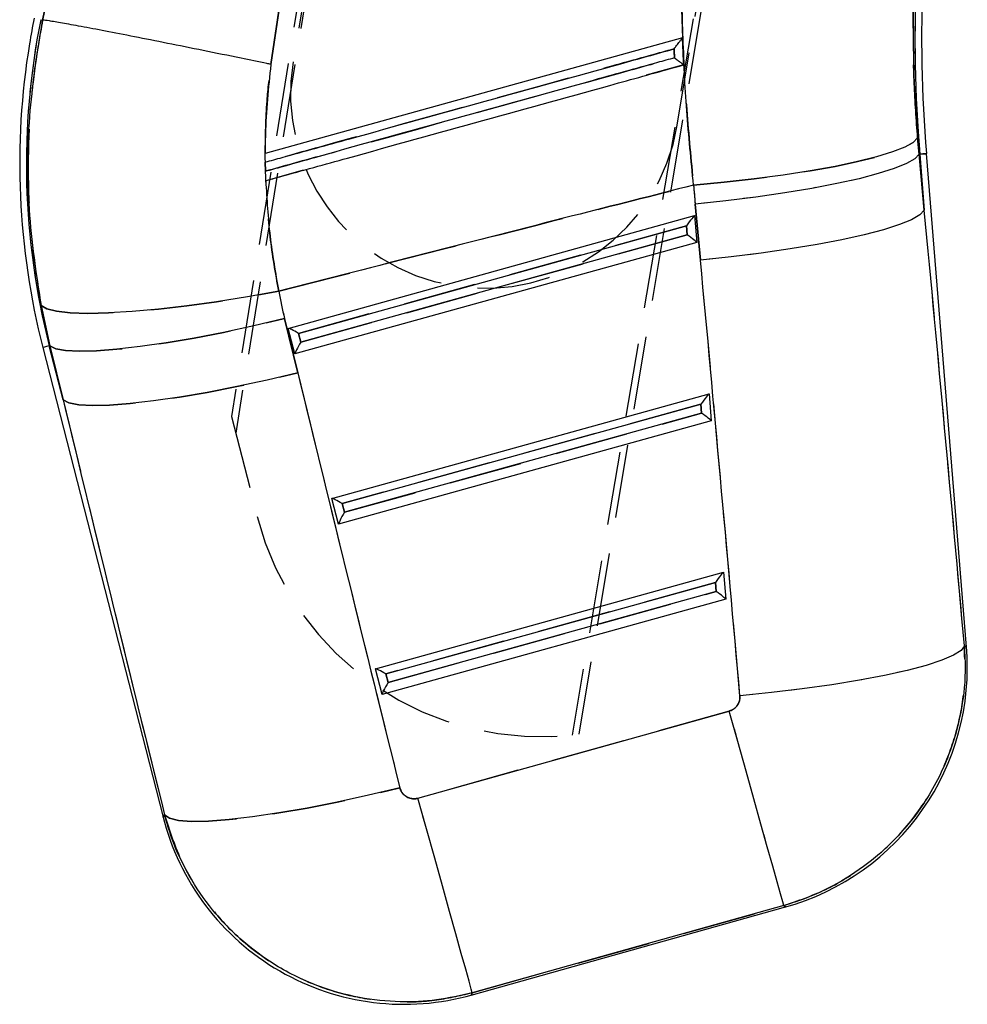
# Model space of a CAD drawing. Extents: x 11 to 368, y 17 to 293.
# Tile 18 of 24: x 141 to 157, y 211 to 228. Entities that reach past the tile are written whole.
import ezdxf

# ---------------------------------------------------------------- set-up
doc = ezdxf.new("R2010")
doc.units = 0
doc.linetypes.add('HIDDEN', pattern=[1.905, 1.27, -0.635])
doc.layers.get('0').update_dxf_attribs({"linetype": 'CONTINUOUS'})

msp = doc.modelspace()

# ---------------------------------------------------------------- linework, layer by layer
at = {"color": 7, "linetype": 'HIDDEN'}
for p, q in [((149.9353, 253.3952), (144.7347, 220.9415)), ((150.061, 253.3745), (144.8075, 220.6569)), ((150.1303, 253.3631), (145.8024, 227.0901)), ((156.8599, 252.2552), (150.6395, 215.4236)), ((150.7592, 215.438), (156.9856, 252.2345)), ((152.4627, 225.993), (156.7906, 252.2666)), ((141.6905, 228.8816), (141.4597, 227.8128)), ((145.4157, 227.0458), (145.5936, 228.2502)), ((152.5542, 227.5057), (152.554, 227.5056)), ((156.655, 225.4882), (156.6297, 225.7708)), ((156.6666, 225.4891), (156.655, 225.4882)), ((156.7456, 224.5165), (156.655, 225.4882)), ((156.6666, 225.4891), (156.7456, 224.5165)), ((145.3157, 225.3504), (145.3193, 225.1936)), ((145.3219, 225.1944), (145.3188, 225.3512)), ((145.9774, 225.2095), (145.3274, 225.0294)), ((152.7737, 224.6252), (152.8643, 223.6535)), ((152.6211, 224.248), (145.8972, 222.3842)), ((152.6339, 224.0905), (152.6211, 224.248)), ((145.9357, 222.2338), (152.6339, 224.0905)), ((141.4349, 222.8654), (141.5862, 222.1707)), ((145.8831, 221.6983), (145.6542, 222.639)), ((145.8972, 222.3842), (145.9357, 222.2338)), ((141.5749, 222.1678), (141.5862, 222.1707)), ((141.8152, 221.2299), (141.5749, 222.1678)), ((141.5862, 222.1707), (141.8152, 221.2299)), ((152.8723, 221.1578), (146.653, 219.4339)), ((152.8851, 221.0003), (152.8723, 221.1578)), ((146.6916, 219.2835), (152.8851, 221.0003)), ((144.7347, 220.9415), (145.177, 219.2121)), ((146.653, 219.4339), (146.6916, 219.2835)), ((153.1234, 218.0676), (147.4089, 216.4836)), ((147.4474, 216.3332), (153.1362, 217.9101)), ((153.1362, 217.9101), (153.1234, 218.0676)), ((147.4089, 216.4836), (147.4474, 216.3332)), ((153.365, 215.839), (147.9655, 214.3268)), ((148.9093, 210.957), (154.3088, 212.4692))]:
    msp.add_line(p, q, dxfattribs=at)
at = {"color": 7, "linetype": 'CONTINUOUS'}
for p, q in [((141.4597, 227.8128), (141.6905, 228.8816)), ((145.5936, 228.2502), (145.4157, 227.0458)), ((141.4257, 227.82), (141.4596, 227.8129)), ((141.4596, 227.8129), (141.4597, 227.8128)), ((152.5542, 227.5057), (145.3177, 225.5011)), ((156.6297, 225.7708), (156.655, 225.4882)), ((145.3177, 225.5011), (145.3143, 225.5002)), ((145.3143, 225.5002), (145.3153, 225.5004)), ((145.3143, 225.5002), (145.3253, 225.0289)), ((156.6666, 225.4891), (156.655, 225.4882)), ((156.655, 225.4882), (156.7456, 224.5165)), ((156.7456, 224.5165), (156.6666, 225.4891)), ((157.477, 216.9465), (156.7821, 225.4985)), ((145.3188, 225.3512), (145.3219, 225.1944)), ((145.3253, 225.0289), (145.3274, 225.0294)), ((152.8643, 223.6535), (152.7737, 224.6252)), ((145.7183, 222.471), (152.7635, 224.4238)), ((152.7635, 224.4238), (152.8013, 223.959)), ((145.8972, 222.3842), (152.6211, 224.248)), ((152.6211, 224.248), (152.6339, 224.0905)), ((152.6339, 224.0905), (145.9357, 222.2338)), ((152.8013, 223.959), (145.832, 222.0271)), ((141.5862, 222.1707), (141.4349, 222.8654)), ((145.6542, 222.639), (145.8831, 221.6983)), ((145.832, 222.0271), (145.7183, 222.471)), ((145.9357, 222.2338), (145.8972, 222.3842)), ((141.5749, 222.1678), (141.5862, 222.1707)), ((141.5749, 222.1678), (141.8152, 221.2299)), ((141.8152, 221.2299), (141.5862, 222.1707)), ((141.4627, 222.1391), (143.5478, 213.9999)), ((146.4741, 219.5206), (153.0146, 221.3336)), ((153.0146, 221.3336), (153.0524, 220.8687)), ((146.653, 219.4339), (152.8723, 221.1578)), ((152.8723, 221.1578), (152.8851, 221.0003)), ((152.8851, 221.0003), (146.6916, 219.2835)), ((153.0524, 220.8687), (146.5878, 219.0768)), ((146.5878, 219.0768), (146.4741, 219.5206)), ((146.6916, 219.2835), (146.653, 219.4339)), ((147.2299, 216.5703), (153.2657, 218.2434)), ((153.2657, 218.2434), (153.3035, 217.7785)), ((147.4089, 216.4836), (153.1234, 218.0676)), ((153.1362, 217.9101), (147.4474, 216.3332)), ((153.1234, 218.0676), (153.1362, 217.9101)), ((153.3035, 217.7785), (147.3436, 216.1265)), ((147.3436, 216.1265), (147.2299, 216.5703)), ((147.4474, 216.3332), (147.4089, 216.4836)), ((147.9655, 214.3268), (153.365, 215.839)), ((148.8899, 210.9166), (154.3408, 212.4432)), ((154.3088, 212.4692), (148.9093, 210.957))]:
    msp.add_line(p, q, dxfattribs=at)
at = {"color": 7, "linetype": 'HIDDEN', "flags": 128}
for points in [[(152.573, 227.0365), (152.3245, 226.9677), (151.9211, 226.8559)], [(152.745, 224.9528), (153.2776, 225.0032), (153.7983, 225.062), (154.2979, 225.1283), (154.7677, 225.2009), (155.1995, 225.2785), (155.5856, 225.3598), (155.9194, 225.4434), (156.195, 225.5277), (156.4075, 225.6114), (156.5533, 225.6928), (156.6297, 225.7708)], [(156.655, 225.4882), (156.5793, 225.4092), (156.4342, 225.3259), (156.2223, 225.2396), (155.9472, 225.152), (155.6138, 225.0645), (155.2279, 224.9787), (154.7963, 224.8961), (154.3266, 224.8181), (153.8271, 224.7462), (153.3064, 224.6815), (152.7737, 224.6252)], [(156.6666, 225.4891), (156.7171, 225.4933), (156.7532, 225.4962), (156.7748, 225.4979), (156.7821, 225.4985)], [(156.7456, 224.5165), (156.6699, 224.4375), (156.5249, 224.3541), (156.3129, 224.2679), (156.0378, 224.1802), (155.7044, 224.0928), (155.3185, 224.007), (154.8869, 223.9243), (154.4173, 223.8464), (153.9177, 223.7744), (153.397, 223.7097), (152.8643, 223.6535)], [(141.4349, 222.8654), (141.5326, 222.8079), (141.7018, 222.7659), (141.9392, 222.7402), (142.2405, 222.7312), (142.6001, 222.7392), (143.0115, 222.7639), (143.4669, 222.8049), (143.9581, 222.8615), (144.4759, 222.9325), (145.0108, 223.0168), (145.5529, 223.1127)], [(141.5862, 222.1707), (141.6864, 222.1188), (141.8563, 222.0861), (142.0928, 222.0733), (142.3916, 222.0806), (142.7472, 222.1078), (143.1531, 222.1546), (143.602, 222.2199), (144.0856, 222.3027), (144.5951, 222.4014), (145.1211, 222.5142), (145.6542, 222.639)], [(141.8152, 221.2299), (141.9154, 221.178), (142.0853, 221.1453), (142.3218, 221.1325), (142.6205, 221.1398), (142.9761, 221.167), (143.3821, 221.2138), (143.8309, 221.2791), (144.3145, 221.3619), (144.824, 221.4606), (145.3501, 221.5734), (145.8831, 221.6983)], [(157.4399, 216.9685), (157.3823, 216.8894), (157.2511, 216.8056), (157.0487, 216.7187), (156.7787, 216.6304), (156.4462, 216.5423), (156.0574, 216.456), (155.6194, 216.3731), (155.1402, 216.2951), (154.6289, 216.2235), (154.0948, 216.1596), (153.5479, 216.1046)], [(157.477, 216.9465), (157.4729, 216.949), (157.4399, 216.9685)], [(154.3088, 212.4692), (154.2912, 212.5321), (154.2529, 212.6687), (154.1948, 212.8764), (154.1178, 213.1513), (154.0235, 213.488), (153.9137, 213.8801), (153.7905, 214.32), (153.6562, 214.7994), (153.5135, 215.309), (153.365, 215.839)], [(143.5746, 214.0391), (143.6574, 213.9809), (143.8142, 213.9432), (144.0419, 213.9266), (144.336, 213.9316), (144.691, 213.9579), (145.1, 214.0052), (145.5552, 214.0724), (146.0477, 214.1583), (146.5683, 214.2612), (147.1068, 214.3793), (147.6529, 214.5101)], [(148.9093, 210.957), (148.8917, 211.0199), (148.8535, 211.1565), (148.7953, 211.3642), (148.7183, 211.639), (148.624, 211.9757), (148.5142, 212.3678), (148.391, 212.8078), (148.2567, 213.2872), (148.114, 213.7968), (147.9655, 214.3268)], [(143.5746, 214.0391), (143.5507, 214.0043), (143.5478, 213.9999)], [(154.3088, 212.4692), (154.3373, 212.4461), (154.3408, 212.4432)], [(148.8899, 210.9166), (148.8921, 210.9211), (148.9093, 210.957)]]:
    msp.add_lwpolyline(points, dxfattribs=at)
at = {"color": 7, "linetype": 'CONTINUOUS', "flags": 128}
for points in [[(156.6297, 225.7708), (156.5533, 225.6928), (156.4075, 225.6114), (156.195, 225.5277), (155.9194, 225.4434), (155.5856, 225.3598), (155.1995, 225.2785), (154.7677, 225.2009), (154.2979, 225.1283), (153.7983, 225.062), (153.2776, 225.0032), (152.745, 224.9528)], [(156.655, 225.4882), (156.5793, 225.4092), (156.4342, 225.3259), (156.2223, 225.2396), (155.9472, 225.152), (155.6138, 225.0645), (155.2279, 224.9787), (154.7963, 224.8961), (154.3266, 224.8181), (153.8271, 224.7462), (153.3064, 224.6815), (152.7737, 224.6252)], [(156.7456, 224.5165), (156.6699, 224.4375), (156.5249, 224.3541), (156.3129, 224.2679), (156.0378, 224.1802), (155.7044, 224.0928), (155.3185, 224.007), (154.8869, 223.9243), (154.4173, 223.8464), (153.9177, 223.7744), (153.397, 223.7097), (152.8643, 223.6535)], [(145.5529, 223.1127), (145.0108, 223.0168), (144.4759, 222.9325), (143.9581, 222.8615), (143.4669, 222.8049), (143.0115, 222.7639), (142.6001, 222.7392), (142.2405, 222.7312), (141.9392, 222.7402), (141.7018, 222.7659), (141.5326, 222.8079), (141.4349, 222.8654)], [(145.6542, 222.639), (145.1211, 222.5142), (144.5951, 222.4014), (144.0856, 222.3027), (143.602, 222.2199), (143.1531, 222.1546), (142.7472, 222.1078), (142.3916, 222.0806), (142.0928, 222.0733), (141.8563, 222.0861), (141.6864, 222.1188), (141.5862, 222.1707)], [(145.8831, 221.6983), (145.3501, 221.5734), (144.824, 221.4606), (144.3145, 221.3619), (143.8309, 221.2791), (143.3821, 221.2138), (142.9761, 221.167), (142.6205, 221.1398), (142.3218, 221.1325), (142.0853, 221.1453), (141.9154, 221.178), (141.8152, 221.2299)], [(157.4399, 216.9685), (157.3823, 216.8894), (157.2511, 216.8056), (157.0487, 216.7187), (156.7787, 216.6304), (156.4462, 216.5423), (156.0574, 216.456), (155.6194, 216.3731), (155.1402, 216.2951), (154.6289, 216.2235), (154.0948, 216.1596), (153.5479, 216.1046)], [(154.3088, 212.4692), (154.2912, 212.5321), (154.2529, 212.6687), (154.1948, 212.8764), (154.1178, 213.1513), (154.0235, 213.488), (153.9137, 213.8801), (153.7905, 214.32), (153.6562, 214.7994), (153.5135, 215.309), (153.365, 215.839)], [(147.6529, 214.5101), (147.1068, 214.3793), (146.5683, 214.2612), (146.0477, 214.1583), (145.5552, 214.0724), (145.1, 214.0052), (144.691, 213.9579), (144.336, 213.9316), (144.0419, 213.9266), (143.8142, 213.9432), (143.6574, 213.9809), (143.5746, 214.0391)], [(148.9093, 210.957), (148.8917, 211.0199), (148.8535, 211.1565), (148.7953, 211.3642), (148.7183, 211.639), (148.624, 211.9757), (148.5142, 212.3678), (148.391, 212.8078), (148.2567, 213.2872), (148.114, 213.7968), (147.9655, 214.3268)]]:
    msp.add_lwpolyline(points, dxfattribs=at)
at = {"color": 8, "linetype": 'CONTINUOUS', "flags": 128}
for points in [[(156.7821, 225.4985), (156.7748, 225.4979), (156.7532, 225.4962), (156.7171, 225.4933), (156.6666, 225.4891)], [(141.5749, 222.1678), (141.5258, 222.1552), (141.4907, 222.1463), (141.4697, 222.1409), (141.4627, 222.1391)], [(157.4399, 216.9685), (157.4729, 216.949), (157.477, 216.9465)], [(143.5478, 213.9999), (143.5507, 214.0043), (143.5746, 214.0391)], [(154.3408, 212.4432), (154.3373, 212.4461), (154.3088, 212.4692)], [(148.9093, 210.957), (148.8921, 210.9211), (148.8899, 210.9166)]]:
    msp.add_lwpolyline(points, dxfattribs=at)
at = {"color": 7, "linetype": 'CONTINUOUS'}
for centre, radius, start, end in [((181.941, 227.5431), 25.3578, 170.65049, 184.6459), ((181.941, 227.5431), 25.2419, 170.64816, 184.6459), ((153.8822, 225.3207), 12.7047, 168.655, 194.3692), ((153.8822, 225.3207), 12.8206, 168.65046, 170.6459), ((153.8822, 225.3207), 12.8206, 170.6459, 194.3692), ((153.1775, 216.5971), 4.3138, 285.35946, 4.90015), ((147.7266, 215.0705), 4.3138, 194.08645, 285.90457)]:
    msp.add_arc(centre, radius, start, end, dxfattribs=at)
at = {"color": 7, "linetype": 'HIDDEN'}
for centre, radius, start, end in [((181.941, 227.5431), 25.3578, 170.65049, 184.6459), ((153.8822, 225.3207), 12.7047, 168.655, 194.3692), ((149.1325, 226.5415), 3.375, 170.6459, 350.6459), ((150.0942, 220.4696), 5.0754, 194.34526, 277.52902)]:
    msp.add_arc(centre, radius, start, end, dxfattribs=at)
at = {"color": 7, "linetype": 'CONTINUOUS'}
for centre, major_axis, ratio, start_param, end_param in [((181.9952, 227.3495), (-7.9155, 28.2628), 0.9999268, 1.3794917, 1.3906975), ((152.6268, 224.2279), (0.1364, 0.1953), 0.0677311, 0.0817585, 1.5151723), ((128.2978, 200.0741), (-14.9353, 193.9485), 0.1564812, 4.7875517, 4.8266916), ((152.6396, 224.0704), (0.1617, -0.1129), 0.0673634, 0.0911809, 1.6525548), ((128.4477, 199.5387), (-15.0491, 193.9393), 0.1356176, 4.7873838, 4.8265237), ((154.0604, 224.6846), (-2.3334, 8.3315), 0.9999268, 1.4804284, 1.5364224), ((145.9028, 222.3641), (0.1841, -0.1066), 0.068599, 1.6410133, 3.0744271), ((145.9414, 222.2137), (0.1087, 0.1877), 0.0689666, 1.5036308, 3.0650047), ((175.3346, 212.6702), (-47.3024, 184.9767), 0.1382182, 1.4866702, 1.525525), ((152.8779, 221.1377), (0.1364, 0.1953), 0.0677311, 0.0817585, 1.5151723), ((175.1846, 213.2056), (-47.2895, 184.98), 0.1594826, 1.4866906, 1.5255454), ((152.8907, 220.9802), (0.1617, -0.1129), 0.0673634, 0.0911809, 1.6525548), ((146.6587, 219.4138), (0.1841, -0.1066), 0.068599, 1.6410133, 3.0744271), ((146.6972, 219.2634), (0.1087, 0.1877), 0.0689666, 1.5036308, 3.0650047), ((153.129, 218.0475), (0.1364, 0.1953), 0.0677311, 0.0817585, 1.5151723), ((153.1418, 217.89), (0.1617, -0.1129), 0.0673634, 0.0911809, 1.6525548), ((147.4145, 216.4635), (0.1841, -0.1066), 0.068599, 1.6410133, 3.0744271), ((147.453, 216.3131), (0.1087, 0.1877), 0.0689666, 1.5036308, 3.0650047)]:
    msp.add_ellipse(centre, major_axis=major_axis, ratio=ratio, start_param=start_param, end_param=end_param, dxfattribs=at)
at = {"color": 7, "linetype": 'HIDDEN'}
for centre, major_axis, ratio, start_param, end_param in [((181.9952, 227.3495), (-7.9155, 28.2628), 0.9999268, 1.3794917, 1.3906975), ((128.2978, 200.0741), (-14.9353, 193.9485), 0.1564812, 4.7875517, 4.8266916), ((128.4477, 199.5387), (-15.0491, 193.9393), 0.1356176, 4.7873838, 4.8265237), ((154.0604, 224.6846), (-2.3334, 8.3315), 0.9999268, 1.4804284, 1.5364224), ((175.3346, 212.6702), (-47.3024, 184.9767), 0.1382182, 1.4866702, 1.525525), ((175.1846, 213.2056), (-47.2895, 184.98), 0.1594826, 1.4866906, 1.5255454)]:
    msp.add_ellipse(centre, major_axis=major_axis, ratio=ratio, start_param=start_param, end_param=end_param, dxfattribs=at)
for points, knots in [([(152.5555, 230.1799), (152.5444, 229.7466), (152.5221, 228.8799), (152.549, 227.571), (152.6169, 226.2588), (152.7023, 225.3881), (152.745, 224.9528)], [0, 0, 0, 0, 0.2481267, 0.4962497, 0.7481259, 1, 1, 1, 1]), ([(156.6297, 225.7708), (156.6073, 226.0837), (156.5624, 226.7097), (156.5459, 227.6652), (156.565, 228.6292), (156.6133, 229.2732), (156.6375, 229.5952)], [0, 0, 0, 0, 0.2474179, 0.4948408, 0.7474147, 1, 1, 1, 1]), ([(141.4596, 227.8129), (141.4095, 227.534), (141.2993, 226.9207), (141.2145, 225.9603), (141.2007, 224.9318), (141.2652, 223.8956), (141.3783, 223.2088), (141.4349, 222.8654)], [0, 0, 0, 0, 0.170522, 0.3750569, 0.5795917, 0.7897951, 1, 1, 1, 1]), ([(152.4076, 227.314), (152.3098, 227.2869), (151.8207, 227.1515), (149.7665, 226.5827), (147.5014, 225.9555), (145.6275, 225.4367), (145.3188, 225.3512)], [0, 0, 0, 0, 0.0413973, 0.2069862, 0.8693413, 1, 1, 1, 1]), ([(152.4137, 227.1579), (152.4123, 227.1935), (152.4103, 227.2455), (152.4083, 227.2975), (152.4076, 227.314)], [0, 0, 0, 0, 0.6829231, 1, 1, 1, 1]), ([(145.3219, 225.1944), (145.4197, 225.2215), (145.9088, 225.3569), (147.963, 225.9257), (150.2292, 226.5531), (152.104, 227.0722), (152.4137, 227.1579)], [0, 0, 0, 0, 0.0413799, 0.2069, 0.8689804, 1, 1, 1, 1]), ([(145.3177, 225.5011), (145.323, 225.8059), (145.332, 226.3224), (145.3914, 226.8355), (145.4157, 227.0458)], [0, 0, 0, 0, 0.5902904, 1, 1, 1, 1]), ([(145.5529, 223.1127), (145.4972, 223.4279), (145.3853, 224.0606), (145.3467, 224.7057), (145.3274, 225.0294)], [0, 0, 0, 0, 0.4981653, 1, 1, 1, 1]), ([(145.5529, 223.1127), (147.2502, 223.5492), (149.6468, 224.1656), (152.0452, 224.775), (152.745, 224.9528)], [0, 0, 0, 0, 0.70822455, 1, 1, 1, 1]), ([(154.3088, 212.4692), (154.5561, 212.553), (155.0297, 212.7135), (155.6628, 213.1014), (156.2456, 213.5939), (156.7319, 214.1912), (157.1024, 214.8688), (157.338, 215.5527), (157.4621, 216.2605), (157.4473, 216.7325), (157.4399, 216.9685)], [0, 0, 0, 0, 0.1317451, 0.2523314, 0.3729181, 0.5164039, 0.639011, 0.7616183, 0.8808089, 1, 1, 1, 1]), ([(153.5479, 216.1046), (153.5477, 216.0767), (153.5473, 216.0201), (153.5162, 215.9515), (153.4702, 215.8946), (153.4206, 215.8579), (153.3796, 215.844), (153.365, 215.839)], [0, 0, 0, 0, 0.2399789, 0.4853601, 0.6288417, 0.8685986, 1, 1, 1, 1]), ([(147.9655, 214.3268), (147.9527, 214.3239), (147.9124, 214.3146), (147.8416, 214.3191), (147.7713, 214.3478), (147.7116, 214.3951), (147.672, 214.4491), (147.6581, 214.4935), (147.6529, 214.5101)], [0, 0, 0, 0, 0.09761439, 0.30559717, 0.51351988, 0.65264193, 0.87013288, 1, 1, 1, 1]), ([(143.5746, 214.0391), (143.6644, 213.7593), (143.8301, 213.2432), (144.2476, 212.5681), (144.7787, 211.9511), (145.4192, 211.4545), (146.1315, 211.0966), (146.8188, 210.8816), (147.5323, 210.7876), (148.2391, 210.8029), (148.691, 210.9068), (148.9093, 210.957)], [0, 0, 0, 0, 0.1282929, 0.2365572, 0.3448208, 0.4835259, 0.58799, 0.6924538, 0.7972377, 0.9020218, 1, 1, 1, 1])]:
    msp.add_open_spline(points, degree=3, knots=knots, dxfattribs=at)
at = {"color": 7, "linetype": 'CONTINUOUS'}
for points, knots in [([(152.745, 224.9528), (152.7029, 225.3816), (152.6186, 226.2392), (152.55, 227.5446), (152.5218, 228.86), (152.5443, 229.74), (152.5555, 230.1799)], [0, 0, 0, 0, 0.2480997, 0.4962017, 0.7480982, 1, 1, 1, 1]), ([(156.6375, 229.5952), (156.6137, 229.2798), (156.5662, 228.6488), (156.5459, 227.6914), (156.5613, 226.7291), (156.6069, 226.0902), (156.6297, 225.7708)], [0, 0, 0, 0, 0.2474794, 0.4949468, 0.7474765, 1, 1, 1, 1]), ([(141.4349, 222.8654), (141.3523, 223.4197), (141.1855, 224.5385), (141.2002, 226.2077), (141.3756, 227.2929), (141.4596, 227.8129)], [0, 0, 0, 0, 0.3383412, 0.6829906, 1, 1, 1, 1]), ([(145.4157, 227.0458), (145.3932, 227.0504), (145.2208, 227.086), (144.8253, 227.1673), (144.2399, 227.2865), (143.6155, 227.4122), (143.0433, 227.5257), (142.5374, 227.6242), (142.1144, 227.7044), (141.7854, 227.7642), (141.5535, 227.8032), (141.491, 227.8096), (141.4597, 227.8128)], [0, 0, 0, 0, 0.01148242, 0.08803527, 0.20203518, 0.31603489, 0.43003061, 0.54402643, 0.65801977, 0.77201306, 0.88600656, 1, 1, 1, 1]), ([(152.4076, 227.314), (152.408, 227.3144), (152.4223, 227.334), (152.4557, 227.3792), (152.4998, 227.438), (152.5318, 227.4796), (152.5492, 227.5011), (152.5524, 227.5041), (152.554, 227.5056)], [0, 0, 0, 0, 0.0057749, 0.2354193, 0.5483249, 0.7481948, 0.873607, 1, 1, 1, 1]), ([(152.573, 227.0365), (152.5691, 227.1329), (152.5629, 227.2893), (152.5566, 227.4457), (152.5542, 227.5057)], [0, 0, 0, 0, 0.61690085, 1, 1, 1, 1]), ([(145.3188, 225.3512), (145.4166, 225.3783), (145.9057, 225.5137), (147.9599, 226.0825), (150.2251, 226.7097), (152.0989, 227.2285), (152.4076, 227.314)], [0, 0, 0, 0, 0.0413972, 0.2069861, 0.8693411, 1, 1, 1, 1]), ([(152.4076, 227.314), (152.4083, 227.2975), (152.4103, 227.2455), (152.4123, 227.1935), (152.4137, 227.1579)], [0, 0, 0, 0, 0.3170769, 1, 1, 1, 1]), ([(152.4137, 227.1579), (152.3159, 227.1309), (151.8268, 226.9954), (149.7726, 226.4267), (147.5065, 225.7992), (145.6316, 225.2801), (145.3219, 225.1944)], [0, 0, 0, 0, 0.0413802, 0.2069002, 0.8689806, 1, 1, 1, 1]), ([(152.4137, 227.1579), (152.4142, 227.1576), (152.4343, 227.143), (152.4729, 227.1146), (152.5193, 227.0799), (152.5504, 227.0559), (152.5689, 227.0411), (152.5717, 227.038), (152.573, 227.0365)], [0, 0, 0, 0, 0.0065615, 0.2747144, 0.5243463, 0.6932302, 0.850843, 1, 1, 1, 1]), ([(145.4157, 227.0458), (145.3742, 226.6423), (145.3212, 226.1282), (145.3183, 225.6122), (145.3177, 225.5011)], [0, 0, 0, 0, 0.7846753, 1, 1, 1, 1]), ([(145.3274, 225.0294), (145.4089, 225.052), (145.8818, 225.183), (147.9196, 225.7475), (150.2533, 226.3939), (152.1957, 226.932), (152.573, 227.0365)], [0, 0, 0, 0, 0.0337678, 0.1957686, 0.8437716, 1, 1, 1, 1]), ([(145.3274, 225.0294), (145.3465, 224.7081), (145.385, 224.063), (145.4968, 223.4303), (145.5529, 223.1127)], [0, 0, 0, 0, 0.4981467, 1, 1, 1, 1]), ([(152.745, 224.9528), (152.0452, 224.775), (149.6468, 224.1656), (147.2502, 223.5492), (145.5529, 223.1127)], [0, 0, 0, 0, 0.29177545, 1, 1, 1, 1]), ([(157.4399, 216.9685), (157.4471, 216.8214), (157.4666, 216.4275), (157.3912, 215.7864), (157.1691, 215.0055), (156.7987, 214.2877), (156.3053, 213.6643), (155.7734, 213.18), (155.167, 212.7932), (154.665, 212.5752), (154.3724, 212.4881), (154.3088, 212.4692)], [0, 0, 0, 0, 0.0744577, 0.1993631, 0.3242688, 0.4834901, 0.604086, 0.7246815, 0.8455493, 0.9664169, 1, 1, 1, 1]), ([(153.365, 215.839), (153.3688, 215.8401), (153.3994, 215.8492), (153.4534, 215.8781), (153.505, 215.9338), (153.5393, 216.0016), (153.5505, 216.0583), (153.5483, 216.0959), (153.5479, 216.1046)], [0, 0, 0, 0, 0.0335093, 0.2737564, 0.5139521, 0.6736995, 0.9246622, 1, 1, 1, 1]), ([(147.6529, 214.5101), (147.6551, 214.5023), (147.6649, 214.4671), (147.6975, 214.4092), (147.7535, 214.3592), (147.8193, 214.327), (147.889, 214.3123), (147.9411, 214.3222), (147.9655, 214.3268)], [0, 0, 0, 0, 0.0604619, 0.2732428, 0.4861362, 0.6099245, 0.8169201, 1, 1, 1, 1]), ([(148.9093, 210.957), (148.7041, 210.9094), (148.2938, 210.8142), (147.6324, 210.7849), (146.9473, 210.8565), (146.2128, 211.0595), (145.5208, 211.395), (144.8995, 211.8536), (144.3908, 212.3786), (143.982, 212.9816), (143.717, 213.5452), (143.6123, 213.9081), (143.5746, 214.0391)], [0, 0, 0, 0, 0.0921144, 0.1842287, 0.2883926, 0.3925561, 0.5163431, 0.6226836, 0.7290248, 0.8346782, 0.9403318, 1, 1, 1, 1])]:
    msp.add_open_spline(points, degree=3, knots=knots, dxfattribs=at)

doc.saveas('drawing.dxf')
